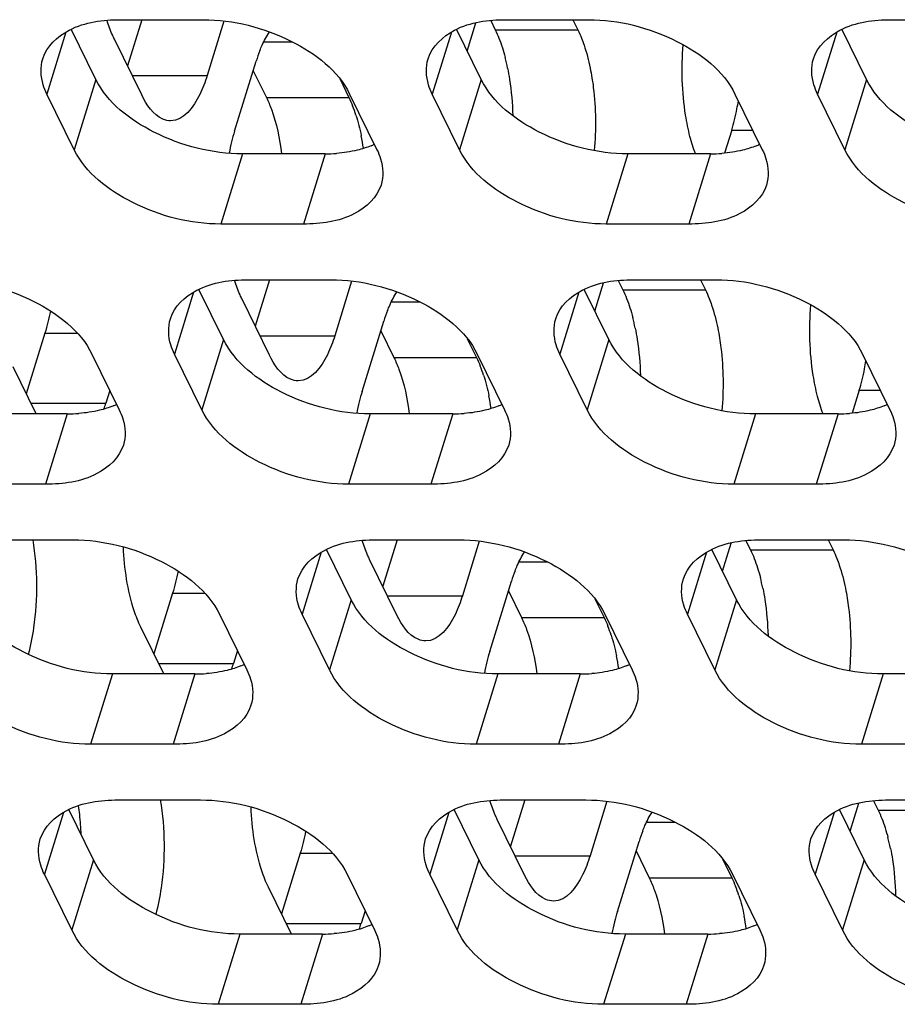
# Model space of a CAD drawing. Header units: millimetres. Extents: x 0 to 420, y 0 to 297.
# Tile 102 of 180: x 144.62 to 149.03, y 149.6 to 154.54. Entities that reach past the tile are written whole.
import ezdxf

# ---------------------------------------------------------------- set-up
doc = ezdxf.new("R2010")
doc.units = ezdxf.units.MM
doc.header["$LTSCALE"] = 23.1
doc.layers.add('ASSI', color=7, linetype='CONTINUOUS')

msp = doc.modelspace()

# ---------------------------------------------------------------- linework, layer by layer
at = {"layer": 'ASSI', "color": 7, "linetype": 'CONTINUOUS'}
for p, q in [((145.128754, 154.540992), (145.543232, 154.540992)), ((145.235875, 154.540992), (145.164104, 154.30874)), ((145.648247, 154.53418), (145.563668, 154.260479)), ((146.987011, 154.536702), (147.00985, 154.490163)), ((147.062982, 154.540992), (147.47746, 154.540992)), ((147.399384, 154.540992), (147.424327, 154.490163)), ((148.99721, 154.540992), (149.411688, 154.540992)), ((145.005341, 154.240798), (144.881646, 154.492863)), ((146.93957, 154.240798), (146.815874, 154.492863)), ((146.86944, 154.383708), (146.913136, 154.525109)), ((148.873798, 154.240798), (148.750102, 154.492863)), ((145.235403, 154.163449), (145.098134, 154.443174)), ((145.700936, 153.980755), (145.809866, 154.333252)), ((145.794952, 154.284991), (145.860923, 154.150558)), ((146.22903, 154.245049), (146.2754, 154.150558)), ((144.896412, 153.888301), (144.759143, 154.168026)), ((146.278893, 154.168026), (146.416162, 153.888301)), ((146.83064, 153.888301), (146.693371, 154.168026)), ((148.213122, 154.168026), (148.35039, 153.888301)), ((148.764868, 153.888301), (148.627599, 154.168026)), ((148.196562, 153.986807), (148.160957, 153.871589)), ((146.155481, 153.867832), (145.741003, 153.867832)), ((148.089709, 153.867832), (147.675231, 153.867832)), ((146.046551, 153.515335), (145.632073, 153.515335)), ((147.980779, 153.515335), (147.566301, 153.515335)), ((145.769342, 153.235611), (146.18382, 153.235611)), ((145.876463, 153.235611), (145.804692, 153.00336)), ((146.288835, 153.228799), (146.204255, 152.955098)), ((147.510027, 153.078327), (147.553723, 153.219728)), ((147.627599, 153.231322), (147.650438, 153.184782)), ((147.70357, 153.235611), (148.118048, 153.235611)), ((148.039972, 153.235611), (148.064915, 153.184782)), ((145.645929, 152.935417), (145.522234, 153.187482)), ((147.580157, 152.935417), (147.456462, 153.187482)), ((145.875991, 152.858068), (145.738722, 153.137793)), ((146.341524, 152.675374), (146.450454, 153.027871)), ((144.749781, 152.96799), (144.655765, 152.663754)), ((146.43554, 152.97961), (146.50151, 152.845177)), ((146.869618, 152.939668), (146.915988, 152.845177)), ((144.985253, 152.862645), (145.122522, 152.58292)), ((145.537, 152.58292), (145.399731, 152.862645)), ((146.919481, 152.862645), (147.05675, 152.58292)), ((147.471228, 152.58292), (147.333959, 152.862645)), ((148.853709, 152.862645), (148.990978, 152.58292)), ((144.705477, 152.562451), (144.589794, 152.798187)), ((145.075116, 152.679525), (145.055328, 152.615493)), ((148.83715, 152.681426), (148.801545, 152.566208)), ((144.86184, 152.562451), (144.447363, 152.562451)), ((146.796069, 152.562451), (146.381591, 152.562451)), ((148.730297, 152.562451), (148.315819, 152.562451)), ((144.752911, 152.209954), (144.338433, 152.209954)), ((146.687139, 152.209954), (146.272661, 152.209954)), ((148.621367, 152.209954), (148.206889, 152.209954)), ((144.475702, 151.93023), (144.890179, 151.93023)), ((146.40993, 151.93023), (146.824408, 151.93023)), ((146.517051, 151.93023), (146.44528, 151.697979)), ((146.929423, 151.923418), (146.844843, 151.649717)), ((148.150615, 151.772946), (148.194311, 151.914347)), ((148.268187, 151.925941), (148.291026, 151.879401)), ((148.344158, 151.93023), (148.758636, 151.93023)), ((148.68056, 151.93023), (148.705503, 151.879401)), ((146.286517, 151.630036), (146.162822, 151.882101)), ((148.220745, 151.630036), (148.09705, 151.882101)), ((146.516578, 151.552687), (146.37931, 151.832412)), ((146.982112, 151.369993), (147.091042, 151.72249)), ((147.076128, 151.674229), (147.142098, 151.539796)), ((145.390369, 151.662609), (145.296353, 151.358373)), ((147.510206, 151.634288), (147.556576, 151.539796)), ((145.625841, 151.557264), (145.76311, 151.277539)), ((146.177587, 151.277539), (146.040319, 151.557264)), ((147.560069, 151.557264), (147.697338, 151.277539)), ((148.111816, 151.277539), (147.974547, 151.557264)), ((145.346065, 151.25707), (145.230382, 151.492806)), ((145.715703, 151.374144), (145.695916, 151.310112)), ((145.502428, 151.25707), (145.087951, 151.25707)), ((147.436656, 151.25707), (147.022179, 151.25707)), ((149.370885, 151.25707), (148.956407, 151.25707)), ((145.393499, 150.904573), (144.979021, 150.904573)), ((147.327727, 150.904573), (146.913249, 150.904573)), ((149.261955, 150.904573), (148.847477, 150.904573)), ((144.992877, 150.324655), (144.869182, 150.576721)), ((145.11629, 150.624849), (145.530767, 150.624849)), ((146.927105, 150.324655), (146.80341, 150.576721)), ((147.050518, 150.624849), (147.464995, 150.624849)), ((147.157639, 150.624849), (147.085868, 150.392598)), ((147.570011, 150.618037), (147.485431, 150.344336)), ((148.861333, 150.324655), (148.737638, 150.576721)), ((148.791203, 150.467565), (148.834899, 150.608966)), ((148.908775, 150.62056), (148.931613, 150.57402)), ((148.984746, 150.624849), (149.399224, 150.624849)), ((147.157166, 150.247306), (147.019898, 150.527031)), ((147.6227, 150.064612), (147.73163, 150.417109)), ((146.030956, 150.357228), (145.93694, 150.052992)), ((147.716716, 150.368848), (147.782686, 150.234415)), ((148.150794, 150.328907), (148.197164, 150.234415)), ((144.883947, 149.972158), (144.746678, 150.251883)), ((146.266429, 150.251883), (146.403698, 149.972158)), ((146.818175, 149.972158), (146.680907, 150.251883)), ((148.200657, 150.251883), (148.337926, 149.972158)), ((148.752403, 149.972158), (148.615135, 150.251883)), ((145.986653, 149.951689), (145.87097, 150.187425)), ((146.356291, 150.068763), (146.336504, 150.004731)), ((146.143016, 149.951689), (145.728539, 149.951689)), ((148.077244, 149.951689), (147.662767, 149.951689)), ((146.034086, 149.599192), (145.619609, 149.599192)), ((147.968315, 149.599192), (147.553837, 149.599192))]:
    msp.add_line(p, q, dxfattribs=at)
at = {"layer": 'ASSI', "color": 9, "linetype": 'CONTINUOUS'}
for p, q in [((147.00985, 154.490163), (147.424327, 154.490163)), ((144.855189, 154.478831), (144.759143, 154.168026)), ((146.789417, 154.478831), (146.693371, 154.168026)), ((148.723645, 154.478831), (148.627599, 154.168026)), ((145.847993, 154.430282), (145.989285, 154.430282)), ((145.005341, 154.240798), (144.896412, 153.888301)), ((145.187787, 154.260479), (145.563668, 154.260479)), ((146.93957, 154.240798), (146.83064, 153.888301)), ((148.873798, 154.240798), (148.764868, 153.888301)), ((145.860923, 154.150558), (146.2754, 154.150558)), ((148.196562, 153.986807), (148.302051, 153.986807)), ((145.741003, 153.867832), (145.632073, 153.515335)), ((146.155481, 153.867832), (146.046551, 153.515335)), ((147.675231, 153.867832), (147.566301, 153.515335)), ((148.089709, 153.867832), (147.980779, 153.515335)), ((145.495777, 153.17345), (145.399731, 152.862645)), ((147.430005, 153.17345), (147.333959, 152.862645)), ((147.650438, 153.184782), (148.064915, 153.184782)), ((146.488581, 153.124901), (146.629873, 153.124901)), ((144.749781, 152.96799), (144.910437, 152.96799)), ((145.828375, 152.955098), (146.204255, 152.955098)), ((145.645929, 152.935417), (145.537, 152.58292)), ((147.580157, 152.935417), (147.471228, 152.58292)), ((146.50151, 152.845177), (146.915988, 152.845177)), ((148.83715, 152.681426), (148.942639, 152.681426)), ((144.679448, 152.615493), (145.055328, 152.615493)), ((144.86184, 152.562451), (144.752911, 152.209954)), ((146.381591, 152.562451), (146.272661, 152.209954)), ((146.796069, 152.562451), (146.687139, 152.209954)), ((148.315819, 152.562451), (148.206889, 152.209954)), ((148.730297, 152.562451), (148.621367, 152.209954)), ((146.136365, 151.868069), (146.040319, 151.557264)), ((148.070593, 151.868069), (147.974547, 151.557264)), ((148.291026, 151.879401), (148.705503, 151.879401)), ((147.129169, 151.81952), (147.270461, 151.81952)), ((145.390369, 151.662609), (145.551025, 151.662609)), ((146.286517, 151.630036), (146.177587, 151.277539)), ((146.468963, 151.649717), (146.844843, 151.649717)), ((148.220745, 151.630036), (148.111816, 151.277539)), ((147.142098, 151.539796), (147.556576, 151.539796)), ((145.320036, 151.310112), (145.695916, 151.310112)), ((145.087951, 151.25707), (144.979021, 150.904573)), ((145.502428, 151.25707), (145.393499, 150.904573)), ((147.022179, 151.25707), (146.913249, 150.904573)), ((147.436656, 151.25707), (147.327727, 150.904573)), ((148.956407, 151.25707), (148.847477, 150.904573)), ((144.842724, 150.562688), (144.746678, 150.251883)), ((146.776953, 150.562688), (146.680907, 150.251883)), ((148.711181, 150.562688), (148.615135, 150.251883)), ((148.931613, 150.57402), (149.346091, 150.57402)), ((147.769757, 150.514139), (147.911049, 150.514139)), ((146.030956, 150.357228), (146.191613, 150.357228)), ((147.109551, 150.344336), (147.485431, 150.344336)), ((144.992877, 150.324655), (144.883947, 149.972158)), ((146.927105, 150.324655), (146.818175, 149.972158)), ((148.861333, 150.324655), (148.752403, 149.972158)), ((147.782686, 150.234415), (148.197164, 150.234415)), ((145.960624, 150.004731), (146.336504, 150.004731)), ((145.728539, 149.951689), (145.619609, 149.599192)), ((146.143016, 149.951689), (146.034086, 149.599192)), ((147.662767, 149.951689), (147.553837, 149.599192)), ((148.077244, 149.951689), (147.968315, 149.599192))]:
    msp.add_line(p, q, dxfattribs=at)
at = {"layer": 'ASSI', "color": 7, "linetype": 'CONTINUOUS'}
for centre, radius, start, end in [((146.529113, 154.112048), 0.752494, 158.635784, 162.904747), ((146.036547, 154.088191), 1.056205, 11.459781, 14.458745), ((145.601563, 153.835372), 0.744282, 17.729271, 21.502933), ((147.140967, 154.301673), 1.101784, 346.204508, 349.109209), ((147.020731, 154.325305), 1.224319, 349.086316, 351.00487), ((147.309955, 154.259833), 0.927694, 342.88405, 346.225301), ((146.587544, 153.707728), 0.927694, 162.88405, 166.225301), ((145.140877, 153.715748), 1.220735, 8.464441, 11.466907), ((146.760611, 153.664959), 1.105968, 166.208118, 169.269945), ((146.230831, 154.284866), 0.407276, 292.495016, 294.992011), ((148.165059, 154.284866), 0.407276, 292.495016, 294.992011), ((146.155933, 154.638256), 0.770424, 269.966393, 274.265148), ((148.090161, 154.638256), 0.770424, 269.966393, 274.265148), ((147.169701, 152.806667), 0.752494, 158.635784, 162.904747), ((146.677134, 152.78281), 1.056205, 11.459781, 14.458745), ((146.242151, 152.529991), 0.744282, 17.729271, 21.502933), ((147.661319, 153.019924), 1.224319, 349.086316, 351.00487), ((147.781555, 152.996292), 1.101784, 346.204508, 349.109209), ((147.950543, 152.954452), 0.927694, 342.88405, 346.225301), ((147.228132, 152.402348), 0.927694, 162.88405, 166.225301), ((145.781465, 152.410367), 1.220735, 8.464441, 11.466907), ((144.298334, 152.849135), 0.792231, 340.648644, 342.847408), ((144.937191, 152.979485), 0.407276, 292.495016, 294.992011), ((147.401199, 152.359578), 1.105968, 166.208118, 169.269945), ((146.871419, 152.979485), 0.407276, 292.495016, 294.992011), ((148.805647, 152.979485), 0.407276, 292.495016, 294.992011), ((144.862292, 153.332875), 0.770424, 269.966393, 274.265148), ((146.79652, 153.332875), 0.770424, 269.966393, 274.265148), ((148.730749, 153.332875), 0.770424, 269.966393, 274.265148), ((147.810288, 151.501286), 0.752494, 158.635784, 162.904747), ((147.317722, 151.477429), 1.056205, 11.459781, 14.458745), ((146.882739, 151.22461), 0.744282, 17.729271, 21.502933), ((147.86872, 151.096967), 0.927694, 162.88405, 166.225301), ((146.422053, 151.104986), 1.220735, 8.464441, 11.466907), ((144.938922, 151.543754), 0.792231, 340.648644, 342.847408), ((145.577778, 151.674104), 0.407276, 292.495016, 294.992011), ((148.041787, 151.054197), 1.105968, 166.208118, 169.269945), ((147.512007, 151.674104), 0.407276, 292.495016, 294.992011), ((145.50288, 152.027494), 0.770424, 269.966393, 274.265148), ((147.437108, 152.027494), 0.770424, 269.966393, 274.265148), ((143.576361, 150.405738), 1.355595, 6.17695, 8.069783), ((143.459851, 150.393726), 1.472721, 2.210719, 6.153822), ((148.450876, 150.195905), 0.752494, 158.635784, 162.904747), ((147.95831, 150.172048), 1.056205, 11.459781, 14.458745), ((147.523327, 149.919229), 0.744282, 17.729271, 21.502933), ((148.509308, 149.791586), 0.927694, 162.88405, 166.225301), ((147.062641, 149.799605), 1.220735, 8.464441, 11.466907), ((145.57951, 150.238373), 0.792231, 340.648644, 342.847408), ((146.218366, 150.368723), 0.407276, 292.495016, 294.992011), ((148.682375, 149.748816), 1.105968, 166.208118, 169.269945), ((148.152594, 150.368723), 0.407276, 292.495016, 294.992011), ((146.143468, 150.722113), 0.770424, 269.966393, 274.265148), ((148.077696, 150.722113), 0.770424, 269.966393, 274.265148)]:
    msp.add_arc(centre, radius, start, end, dxfattribs=at)
for points, knots in [([(144.738545, 154.345237), (144.757787, 154.40743), (144.884785, 154.523135), (145.041214, 154.540992), (145.128754, 154.540992)], [0, 0, 0, 0, 0.42649912, 1, 1, 1, 1]), ([(145.098134, 154.443174), (145.094655, 154.450262), (145.080497, 154.480922), (145.068952, 154.51275), (145.061223, 154.537435)], [0, 0, 0, 0, 0.2338672, 1, 1, 1, 1]), ([(145.543232, 154.540992), (145.695765, 154.540992), (145.976878, 154.469924), (146.221192, 154.285609), (146.278893, 154.168026)], [0, 0, 0, 0, 0.53801512, 1, 1, 1, 1]), ([(146.672774, 154.345237), (146.692015, 154.40743), (146.819013, 154.523135), (146.975443, 154.540992), (147.062982, 154.540992)], [0, 0, 0, 0, 0.42649912, 1, 1, 1, 1]), ([(147.47746, 154.540992), (147.629993, 154.540992), (147.911106, 154.469924), (148.15542, 154.285609), (148.213122, 154.168026)], [0, 0, 0, 0, 0.53801512, 1, 1, 1, 1]), ([(148.607002, 154.345237), (148.626243, 154.40743), (148.753241, 154.523135), (148.909671, 154.540992), (148.99721, 154.540992)], [0, 0, 0, 0, 0.42649912, 1, 1, 1, 1]), ([(145.828328, 154.386178), (145.831814, 154.395055), (145.84537, 154.427497), (145.861841, 154.458848), (145.87619, 154.48009)], [0, 0, 0, 0, 0.27117382, 1, 1, 1, 1]), ([(147.442969, 154.447793), (147.447416, 154.436546), (147.465213, 154.387675), (147.478219, 154.337135), (147.486173, 154.298038)], [0, 0, 0, 0, 0.23262552, 1, 1, 1, 1]), ([(147.987127, 153.95526), (147.978096, 153.990184), (147.94781, 154.141278), (147.943557, 154.297225), (147.953515, 154.414673)], [0, 0, 0, 0, 0.23432621, 1, 1, 1, 1]), ([(144.759143, 154.168026), (144.751877, 154.182831), (144.729039, 154.238463), (144.725613, 154.303436), (144.738545, 154.345237)], [0, 0, 0, 0, 0.2737353, 1, 1, 1, 1]), ([(146.693371, 154.168026), (146.686105, 154.182831), (146.663267, 154.238463), (146.659841, 154.303436), (146.672774, 154.345237)], [0, 0, 0, 0, 0.2737353, 1, 1, 1, 1]), ([(148.627599, 154.168026), (148.620333, 154.182831), (148.597495, 154.238463), (148.594069, 154.303436), (148.607002, 154.345237)], [0, 0, 0, 0, 0.2737353, 1, 1, 1, 1]), ([(147.071695, 154.298038), (147.075507, 154.2793), (147.089437, 154.200778), (147.096131, 154.121031), (147.097725, 154.060444)], [0, 0, 0, 0, 0.23982912, 1, 1, 1, 1]), ([(147.486173, 154.298038), (147.492789, 154.265518), (147.514449, 154.128737), (147.516151, 153.988914), (147.506654, 153.884124)], [0, 0, 0, 0, 0.23977242, 1, 1, 1, 1]), ([(145.741003, 153.867832), (145.58847, 153.867832), (145.307357, 153.9389), (145.063043, 154.123215), (145.005341, 154.240798)], [0, 0, 0, 0, 0.53801512, 1, 1, 1, 1]), ([(145.563668, 154.260479), (145.553593, 154.227879), (145.521733, 154.138951), (145.446082, 154.033449), (145.380539, 154.033454)], [0, 0, 0, 0, 0.34235998, 1, 1, 1, 1]), ([(147.675231, 153.867832), (147.522698, 153.867832), (147.241585, 153.9389), (146.997271, 154.123215), (146.93957, 154.240798)], [0, 0, 0, 0, 0.53801512, 1, 1, 1, 1]), ([(149.609459, 153.867832), (149.456926, 153.867832), (149.175813, 153.9389), (148.931499, 154.123215), (148.873798, 154.240798)], [0, 0, 0, 0, 0.53801512, 1, 1, 1, 1]), ([(145.380539, 154.033454), (145.367251, 154.033455), (145.29979, 154.049917), (145.259104, 154.115151), (145.235403, 154.163449)], [0, 0, 0, 0, 0.19807466, 1, 1, 1, 1]), ([(145.860923, 154.150558), (145.870328, 154.131391), (145.907876, 154.040882), (145.92791, 153.943941), (145.937628, 153.8681)], [0, 0, 0, 0, 0.21827476, 1, 1, 1, 1]), ([(145.632073, 153.515335), (145.47954, 153.515335), (145.198427, 153.586403), (144.954113, 153.770718), (144.896412, 153.888301)], [0, 0, 0, 0, 0.53801512, 1, 1, 1, 1]), ([(146.416162, 153.888301), (146.423428, 153.873496), (146.446266, 153.817864), (146.449692, 153.752891), (146.43676, 153.711089)], [0, 0, 0, 0, 0.2737353, 1, 1, 1, 1]), ([(147.566301, 153.515335), (147.413768, 153.515335), (147.132655, 153.586403), (146.888341, 153.770718), (146.83064, 153.888301)], [0, 0, 0, 0, 0.53801512, 1, 1, 1, 1]), ([(148.35039, 153.888301), (148.357656, 153.873496), (148.380494, 153.817864), (148.38392, 153.752891), (148.370988, 153.711089)], [0, 0, 0, 0, 0.2737353, 1, 1, 1, 1]), ([(149.50053, 153.515335), (149.347996, 153.515335), (149.066883, 153.586403), (148.822569, 153.770718), (148.764868, 153.888301)], [0, 0, 0, 0, 0.53801512, 1, 1, 1, 1]), ([(146.43676, 153.711089), (146.417518, 153.648896), (146.29052, 153.533192), (146.134091, 153.515335), (146.046551, 153.515335)], [0, 0, 0, 0, 0.42649912, 1, 1, 1, 1]), ([(148.370988, 153.711089), (148.351747, 153.648896), (148.224748, 153.533192), (148.068319, 153.515335), (147.980779, 153.515335)], [0, 0, 0, 0, 0.42649912, 1, 1, 1, 1]), ([(144.249592, 153.235611), (144.402125, 153.235611), (144.683238, 153.164543), (144.927552, 152.980228), (144.985253, 152.862645)], [0, 0, 0, 0, 0.53801512, 1, 1, 1, 1]), ([(145.379133, 153.039857), (145.398374, 153.102049), (145.525373, 153.217754), (145.681802, 153.235611), (145.769342, 153.235611)], [0, 0, 0, 0, 0.42649912, 1, 1, 1, 1]), ([(145.738722, 153.137793), (145.735243, 153.144881), (145.721085, 153.175541), (145.709539, 153.207369), (145.701811, 153.232054)], [0, 0, 0, 0, 0.2338672, 1, 1, 1, 1]), ([(146.18382, 153.235611), (146.336353, 153.235611), (146.617466, 153.164543), (146.86178, 152.980228), (146.919481, 152.862645)], [0, 0, 0, 0, 0.53801512, 1, 1, 1, 1]), ([(147.313361, 153.039857), (147.332603, 153.102049), (147.459601, 153.217754), (147.61603, 153.235611), (147.70357, 153.235611)], [0, 0, 0, 0, 0.42649912, 1, 1, 1, 1]), ([(148.118048, 153.235611), (148.270581, 153.235611), (148.551694, 153.164543), (148.796008, 152.980228), (148.853709, 152.862645)], [0, 0, 0, 0, 0.53801512, 1, 1, 1, 1]), ([(146.468916, 153.080797), (146.472402, 153.089674), (146.485958, 153.122116), (146.502429, 153.153467), (146.516777, 153.174709)], [0, 0, 0, 0, 0.27117382, 1, 1, 1, 1]), ([(148.083557, 153.142412), (148.088004, 153.131165), (148.105801, 153.082294), (148.118807, 153.031754), (148.126761, 152.992657)], [0, 0, 0, 0, 0.23262552, 1, 1, 1, 1]), ([(148.627715, 152.649879), (148.618683, 152.684803), (148.588398, 152.835897), (148.584145, 152.991844), (148.594103, 153.109292)], [0, 0, 0, 0, 0.23432621, 1, 1, 1, 1]), ([(145.399731, 152.862645), (145.392465, 152.87745), (145.369627, 152.933082), (145.366201, 152.998055), (145.379133, 153.039857)], [0, 0, 0, 0, 0.2737353, 1, 1, 1, 1]), ([(147.333959, 152.862645), (147.326693, 152.87745), (147.303855, 152.933082), (147.300429, 152.998055), (147.313361, 153.039857)], [0, 0, 0, 0, 0.2737353, 1, 1, 1, 1]), ([(146.204255, 152.955098), (146.194181, 152.922498), (146.162321, 152.83357), (146.08667, 152.728068), (146.021127, 152.728073)], [0, 0, 0, 0, 0.34235998, 1, 1, 1, 1]), ([(147.712283, 152.992657), (147.716095, 152.973919), (147.730025, 152.895397), (147.736719, 152.81565), (147.738312, 152.755063)], [0, 0, 0, 0, 0.23982912, 1, 1, 1, 1]), ([(148.126761, 152.992657), (148.133377, 152.960137), (148.155036, 152.823356), (148.156739, 152.683533), (148.147242, 152.578743)], [0, 0, 0, 0, 0.23977242, 1, 1, 1, 1]), ([(146.381591, 152.562451), (146.229057, 152.562451), (145.947944, 152.633519), (145.703631, 152.817834), (145.645929, 152.935417)], [0, 0, 0, 0, 0.53801512, 1, 1, 1, 1]), ([(148.315819, 152.562451), (148.163286, 152.562451), (147.882173, 152.633519), (147.637859, 152.817834), (147.580157, 152.935417)], [0, 0, 0, 0, 0.53801512, 1, 1, 1, 1]), ([(146.021127, 152.728073), (146.007839, 152.728074), (145.940378, 152.744536), (145.899692, 152.809771), (145.875991, 152.858068)], [0, 0, 0, 0, 0.19807466, 1, 1, 1, 1]), ([(146.50151, 152.845177), (146.510916, 152.82601), (146.548464, 152.735501), (146.568498, 152.63856), (146.578216, 152.562719)], [0, 0, 0, 0, 0.21827476, 1, 1, 1, 1]), ([(145.122522, 152.58292), (145.129788, 152.568115), (145.152626, 152.512483), (145.156052, 152.44751), (145.143119, 152.405708)], [0, 0, 0, 0, 0.2737353, 1, 1, 1, 1]), ([(146.272661, 152.209954), (146.120128, 152.209954), (145.839015, 152.281022), (145.594701, 152.465337), (145.537, 152.58292)], [0, 0, 0, 0, 0.53801512, 1, 1, 1, 1]), ([(147.05675, 152.58292), (147.064016, 152.568115), (147.086854, 152.512483), (147.09028, 152.44751), (147.077348, 152.405708)], [0, 0, 0, 0, 0.2737353, 1, 1, 1, 1]), ([(148.206889, 152.209954), (148.054356, 152.209954), (147.773243, 152.281022), (147.528929, 152.465337), (147.471228, 152.58292)], [0, 0, 0, 0, 0.53801512, 1, 1, 1, 1]), ([(148.990978, 152.58292), (148.998244, 152.568115), (149.021082, 152.512483), (149.024508, 152.44751), (149.011576, 152.405708)], [0, 0, 0, 0, 0.2737353, 1, 1, 1, 1]), ([(145.143119, 152.405708), (145.123878, 152.343515), (144.99688, 152.227811), (144.84045, 152.209954), (144.752911, 152.209954)], [0, 0, 0, 0, 0.42649912, 1, 1, 1, 1]), ([(147.077348, 152.405708), (147.058106, 152.343515), (146.931108, 152.227811), (146.774678, 152.209954), (146.687139, 152.209954)], [0, 0, 0, 0, 0.42649912, 1, 1, 1, 1]), ([(149.011576, 152.405708), (148.992335, 152.343515), (148.865336, 152.227811), (148.708907, 152.209954), (148.621367, 152.209954)], [0, 0, 0, 0, 0.42649912, 1, 1, 1, 1]), ([(144.687954, 151.930512), (144.711961, 151.785356), (144.713751, 151.588704), (144.677052, 151.399436), (144.665293, 151.355559)], [0, 0, 0, 0, 0.76408859, 1, 1, 1, 1]), ([(144.890179, 151.93023), (145.042713, 151.93023), (145.323826, 151.859162), (145.56814, 151.674847), (145.625841, 151.557264)], [0, 0, 0, 0, 0.53801512, 1, 1, 1, 1]), ([(146.019721, 151.734476), (146.038962, 151.796668), (146.165961, 151.912373), (146.32239, 151.93023), (146.40993, 151.93023)], [0, 0, 0, 0, 0.42649912, 1, 1, 1, 1]), ([(146.37931, 151.832412), (146.375831, 151.8395), (146.361673, 151.87016), (146.350127, 151.901988), (146.342399, 151.926673)], [0, 0, 0, 0, 0.2338672, 1, 1, 1, 1]), ([(146.824408, 151.93023), (146.976941, 151.93023), (147.258054, 151.859162), (147.502368, 151.674847), (147.560069, 151.557264)], [0, 0, 0, 0, 0.53801512, 1, 1, 1, 1]), ([(147.953949, 151.734476), (147.97319, 151.796668), (148.100189, 151.912373), (148.256618, 151.93023), (148.344158, 151.93023)], [0, 0, 0, 0, 0.42649912, 1, 1, 1, 1]), ([(148.758636, 151.93023), (148.911169, 151.93023), (149.192282, 151.859162), (149.436596, 151.674847), (149.494297, 151.557264)], [0, 0, 0, 0, 0.53801512, 1, 1, 1, 1]), ([(145.230382, 151.492806), (145.217451, 151.519158), (145.167521, 151.647561), (145.148378, 151.78607), (145.143525, 151.893955)], [0, 0, 0, 0, 0.21371573, 1, 1, 1, 1]), ([(147.109504, 151.775416), (147.11299, 151.784293), (147.126546, 151.816735), (147.143017, 151.848086), (147.157365, 151.869328)], [0, 0, 0, 0, 0.27117382, 1, 1, 1, 1]), ([(148.724145, 151.837032), (148.728592, 151.825784), (148.746389, 151.776913), (148.759395, 151.726373), (148.767349, 151.687276)], [0, 0, 0, 0, 0.23262552, 1, 1, 1, 1]), ([(146.040319, 151.557264), (146.033053, 151.572069), (146.010215, 151.627701), (146.006789, 151.692674), (146.019721, 151.734476)], [0, 0, 0, 0, 0.2737353, 1, 1, 1, 1]), ([(147.974547, 151.557264), (147.967281, 151.572069), (147.944443, 151.627701), (147.941017, 151.692674), (147.953949, 151.734476)], [0, 0, 0, 0, 0.2737353, 1, 1, 1, 1]), ([(148.352871, 151.687276), (148.356683, 151.668538), (148.370613, 151.590016), (148.377307, 151.510269), (148.3789, 151.449683)], [0, 0, 0, 0, 0.23982912, 1, 1, 1, 1]), ([(148.767349, 151.687276), (148.773965, 151.654756), (148.795624, 151.517975), (148.797327, 151.378152), (148.78783, 151.273362)], [0, 0, 0, 0, 0.23977242, 1, 1, 1, 1]), ([(145.087951, 151.25707), (144.935417, 151.25707), (144.654304, 151.328138), (144.409991, 151.512453), (144.352289, 151.630036)], [0, 0, 0, 0, 0.53801512, 1, 1, 1, 1]), ([(147.022179, 151.25707), (146.869645, 151.25707), (146.588532, 151.328138), (146.344219, 151.512453), (146.286517, 151.630036)], [0, 0, 0, 0, 0.53801512, 1, 1, 1, 1]), ([(146.844843, 151.649717), (146.834769, 151.617117), (146.802909, 151.528189), (146.727258, 151.422687), (146.661715, 151.422692)], [0, 0, 0, 0, 0.34235998, 1, 1, 1, 1]), ([(148.956407, 151.25707), (148.803873, 151.25707), (148.52276, 151.328138), (148.278447, 151.512453), (148.220745, 151.630036)], [0, 0, 0, 0, 0.53801512, 1, 1, 1, 1]), ([(146.661715, 151.422692), (146.648427, 151.422693), (146.580966, 151.439155), (146.540279, 151.50439), (146.516578, 151.552687)], [0, 0, 0, 0, 0.19807466, 1, 1, 1, 1]), ([(147.142098, 151.539796), (147.151504, 151.520629), (147.189052, 151.43012), (147.209086, 151.33318), (147.218804, 151.257338)], [0, 0, 0, 0, 0.21827476, 1, 1, 1, 1]), ([(144.979021, 150.904573), (144.826487, 150.904573), (144.545374, 150.975641), (144.301061, 151.159956), (144.243359, 151.277539)], [0, 0, 0, 0, 0.53801512, 1, 1, 1, 1]), ([(145.76311, 151.277539), (145.770376, 151.262734), (145.793214, 151.207102), (145.79664, 151.142129), (145.783707, 151.100327)], [0, 0, 0, 0, 0.2737353, 1, 1, 1, 1]), ([(146.913249, 150.904573), (146.760716, 150.904573), (146.479603, 150.975641), (146.235289, 151.159956), (146.177587, 151.277539)], [0, 0, 0, 0, 0.53801512, 1, 1, 1, 1]), ([(147.697338, 151.277539), (147.704604, 151.262734), (147.727442, 151.207102), (147.730868, 151.142129), (147.717935, 151.100327)], [0, 0, 0, 0, 0.2737353, 1, 1, 1, 1]), ([(148.847477, 150.904573), (148.694944, 150.904573), (148.413831, 150.975641), (148.169517, 151.159956), (148.111816, 151.277539)], [0, 0, 0, 0, 0.53801512, 1, 1, 1, 1]), ([(145.783707, 151.100327), (145.764466, 151.038135), (145.637468, 150.92243), (145.481038, 150.904573), (145.393499, 150.904573)], [0, 0, 0, 0, 0.42649912, 1, 1, 1, 1]), ([(147.717935, 151.100327), (147.698694, 151.038135), (147.571696, 150.92243), (147.415266, 150.904573), (147.327727, 150.904573)], [0, 0, 0, 0, 0.42649912, 1, 1, 1, 1]), ([(144.726081, 150.429095), (144.745322, 150.491288), (144.872321, 150.606992), (145.02875, 150.624849), (145.11629, 150.624849)], [0, 0, 0, 0, 0.42649912, 1, 1, 1, 1]), ([(145.328542, 150.625131), (145.352549, 150.479975), (145.354338, 150.283323), (145.31764, 150.094056), (145.305881, 150.050178)], [0, 0, 0, 0, 0.76408859, 1, 1, 1, 1]), ([(145.530767, 150.624849), (145.683301, 150.624849), (145.964414, 150.553781), (146.208728, 150.369466), (146.266429, 150.251883)], [0, 0, 0, 0, 0.53801512, 1, 1, 1, 1]), ([(145.87097, 150.187425), (145.858039, 150.213777), (145.808109, 150.34218), (145.788966, 150.480689), (145.784113, 150.588574)], [0, 0, 0, 0, 0.21371573, 1, 1, 1, 1]), ([(146.660309, 150.429095), (146.67955, 150.491288), (146.806549, 150.606992), (146.962978, 150.624849), (147.050518, 150.624849)], [0, 0, 0, 0, 0.42649912, 1, 1, 1, 1]), ([(147.019898, 150.527031), (147.016419, 150.534119), (147.002261, 150.564779), (146.990715, 150.596607), (146.982987, 150.621292)], [0, 0, 0, 0, 0.2338672, 1, 1, 1, 1]), ([(147.464995, 150.624849), (147.617529, 150.624849), (147.898642, 150.553781), (148.142956, 150.369466), (148.200657, 150.251883)], [0, 0, 0, 0, 0.53801512, 1, 1, 1, 1]), ([(148.594537, 150.429095), (148.613778, 150.491288), (148.740777, 150.606992), (148.897206, 150.624849), (148.984746, 150.624849)], [0, 0, 0, 0, 0.42649912, 1, 1, 1, 1]), ([(147.750092, 150.470035), (147.753578, 150.478912), (147.767133, 150.511354), (147.783605, 150.542705), (147.797953, 150.563947)], [0, 0, 0, 0, 0.27117382, 1, 1, 1, 1]), ([(144.746678, 150.251883), (144.739413, 150.266688), (144.716575, 150.32232), (144.713149, 150.387293), (144.726081, 150.429095)], [0, 0, 0, 0, 0.2737353, 1, 1, 1, 1]), ([(146.680907, 150.251883), (146.673641, 150.266688), (146.650803, 150.32232), (146.647377, 150.387293), (146.660309, 150.429095)], [0, 0, 0, 0, 0.2737353, 1, 1, 1, 1]), ([(148.615135, 150.251883), (148.607869, 150.266688), (148.585031, 150.32232), (148.581605, 150.387293), (148.594537, 150.429095)], [0, 0, 0, 0, 0.2737353, 1, 1, 1, 1]), ([(148.993459, 150.381895), (148.997271, 150.363157), (149.011201, 150.284635), (149.017894, 150.204888), (149.019488, 150.144302)], [0, 0, 0, 0, 0.23982912, 1, 1, 1, 1]), ([(147.485431, 150.344336), (147.475357, 150.311736), (147.443497, 150.222808), (147.367846, 150.117306), (147.302303, 150.117311)], [0, 0, 0, 0, 0.34235998, 1, 1, 1, 1]), ([(145.728539, 149.951689), (145.576005, 149.951689), (145.294892, 150.022757), (145.050579, 150.207072), (144.992877, 150.324655)], [0, 0, 0, 0, 0.53801512, 1, 1, 1, 1]), ([(147.662767, 149.951689), (147.510233, 149.951689), (147.22912, 150.022757), (146.984807, 150.207072), (146.927105, 150.324655)], [0, 0, 0, 0, 0.53801512, 1, 1, 1, 1]), ([(149.596995, 149.951689), (149.444461, 149.951689), (149.163348, 150.022757), (148.919035, 150.207072), (148.861333, 150.324655)], [0, 0, 0, 0, 0.53801512, 1, 1, 1, 1]), ([(147.302303, 150.117311), (147.289015, 150.117312), (147.221554, 150.133775), (147.180867, 150.199009), (147.157166, 150.247306)], [0, 0, 0, 0, 0.19807466, 1, 1, 1, 1]), ([(147.782686, 150.234415), (147.792092, 150.215248), (147.82964, 150.124739), (147.849674, 150.027799), (147.859392, 149.951957)], [0, 0, 0, 0, 0.21827476, 1, 1, 1, 1]), ([(145.619609, 149.599192), (145.467075, 149.599192), (145.185962, 149.67026), (144.941649, 149.854575), (144.883947, 149.972158)], [0, 0, 0, 0, 0.53801512, 1, 1, 1, 1]), ([(146.403698, 149.972158), (146.410963, 149.957353), (146.433802, 149.901721), (146.437228, 149.836748), (146.424295, 149.794947)], [0, 0, 0, 0, 0.2737353, 1, 1, 1, 1]), ([(147.553837, 149.599192), (147.401303, 149.599192), (147.12019, 149.67026), (146.875877, 149.854575), (146.818175, 149.972158)], [0, 0, 0, 0, 0.53801512, 1, 1, 1, 1]), ([(148.337926, 149.972158), (148.345192, 149.957353), (148.36803, 149.901721), (148.371456, 149.836748), (148.358523, 149.794947)], [0, 0, 0, 0, 0.2737353, 1, 1, 1, 1]), ([(149.488065, 149.599192), (149.335532, 149.599192), (149.054419, 149.67026), (148.810105, 149.854575), (148.752403, 149.972158)], [0, 0, 0, 0, 0.53801512, 1, 1, 1, 1]), ([(146.424295, 149.794947), (146.405054, 149.732754), (146.278056, 149.617049), (146.121626, 149.599192), (146.034086, 149.599192)], [0, 0, 0, 0, 0.42649912, 1, 1, 1, 1]), ([(148.358523, 149.794947), (148.339282, 149.732754), (148.212284, 149.617049), (148.055854, 149.599192), (147.968315, 149.599192)], [0, 0, 0, 0, 0.42649912, 1, 1, 1, 1])]:
    msp.add_open_spline(points, degree=3, knots=knots, dxfattribs=at)
for points in [[(147.00985, 154.490163), (147.016647, 154.476311), (147.022819, 154.462142), (147.028492, 154.447793)], [(147.424327, 154.490163), (147.431125, 154.476311), (147.437296, 154.462142), (147.442969, 154.447793)], [(147.028492, 154.447793), (147.040834, 154.416573), (147.050894, 154.384409), (147.059299, 154.351907)], [(146.2754, 154.150558), (146.282197, 154.136706), (146.288369, 154.122537), (146.294042, 154.108188)], [(146.310496, 154.062021), (146.321396, 154.028065), (146.330136, 153.993378), (146.337246, 153.958432)], [(148.014818, 153.867405), (148.003892, 153.8961), (147.994814, 153.925532), (147.987127, 153.95526)], [(146.386656, 153.908578), (146.364203, 153.899273), (146.340901, 153.891879), (146.317297, 153.886087)], [(148.320884, 153.908578), (148.298431, 153.899273), (148.27513, 153.891879), (148.251525, 153.886087)], [(146.317297, 153.886087), (146.283206, 153.877721), (146.248234, 153.872598), (146.213231, 153.869966)], [(148.251525, 153.886087), (148.217434, 153.877721), (148.182462, 153.872598), (148.147459, 153.869966)], [(147.650438, 153.184782), (147.657235, 153.17093), (147.663407, 153.156762), (147.669079, 153.142412)], [(148.064915, 153.184782), (148.071713, 153.17093), (148.077884, 153.156762), (148.083557, 153.142412)], [(147.669079, 153.142412), (147.681422, 153.111192), (147.691482, 153.079028), (147.699887, 153.046526)], [(144.776865, 153.078554), (144.769797, 153.041274), (144.760984, 153.004243), (144.749781, 152.96799)], [(146.915988, 152.845177), (146.922785, 152.831325), (146.928957, 152.817156), (146.93463, 152.802807)], [(146.951084, 152.75664), (146.961984, 152.722684), (146.970724, 152.687997), (146.977834, 152.653051)], [(145.093016, 152.603197), (145.070563, 152.593892), (145.047261, 152.586498), (145.023657, 152.580706)], [(147.027244, 152.603197), (147.004791, 152.593892), (146.981489, 152.586498), (146.957885, 152.580706)], [(148.655406, 152.562024), (148.64448, 152.590719), (148.635402, 152.620151), (148.627715, 152.649879)], [(148.961472, 152.603197), (148.939019, 152.593892), (148.915717, 152.586498), (148.892113, 152.580706)], [(145.023657, 152.580706), (144.989566, 152.57234), (144.954594, 152.567217), (144.91959, 152.564585)], [(146.957885, 152.580706), (146.923794, 152.57234), (146.888822, 152.567217), (146.853819, 152.564585)], [(148.892113, 152.580706), (148.858022, 152.57234), (148.82305, 152.567217), (148.788047, 152.564585)], [(148.291026, 151.879401), (148.297823, 151.865549), (148.303994, 151.851381), (148.309667, 151.837032)], [(148.705503, 151.879401), (148.7123, 151.865549), (148.718472, 151.851381), (148.724145, 151.837032)], [(148.309667, 151.837032), (148.32201, 151.805812), (148.33207, 151.773647), (148.340475, 151.741145)], [(145.417453, 151.773174), (145.410385, 151.735893), (145.401572, 151.698862), (145.390369, 151.662609)], [(147.556576, 151.539796), (147.563373, 151.525944), (147.569545, 151.511775), (147.575218, 151.497426)], [(147.591672, 151.451259), (147.602571, 151.417303), (147.611312, 151.382617), (147.618422, 151.34767)], [(145.664245, 151.275325), (145.630154, 151.266959), (145.595182, 151.261836), (145.560178, 151.259204)], [(145.733604, 151.297816), (145.71115, 151.288511), (145.687849, 151.281117), (145.664245, 151.275325)], [(147.598473, 151.275325), (147.564382, 151.266959), (147.52941, 151.261836), (147.494406, 151.259204)], [(147.667832, 151.297816), (147.645379, 151.288511), (147.622077, 151.281117), (147.598473, 151.275325)], [(148.931613, 150.57402), (148.938411, 150.560168), (148.944582, 150.546), (148.950255, 150.531651)], [(148.950255, 150.531651), (148.962598, 150.500431), (148.972658, 150.468266), (148.981063, 150.435764)], [(146.058041, 150.467793), (146.050973, 150.430512), (146.04216, 150.393481), (146.030956, 150.357228)], [(148.197164, 150.234415), (148.203961, 150.220563), (148.210133, 150.206394), (148.215806, 150.192045)], [(148.23226, 150.145878), (148.243159, 150.111922), (148.2519, 150.077236), (148.259009, 150.042289)], [(146.374192, 149.992435), (146.351738, 149.983131), (146.328437, 149.975736), (146.304833, 149.969944)], [(148.30842, 149.992435), (148.285966, 149.983131), (148.262665, 149.975736), (148.239061, 149.969944)], [(146.304833, 149.969944), (146.270741, 149.961578), (146.23577, 149.956455), (146.200766, 149.953823)], [(148.239061, 149.969944), (148.20497, 149.961578), (148.169998, 149.956455), (148.134994, 149.953823)]]:
    msp.add_open_spline(points, degree=3, dxfattribs=at)

doc.saveas('drawing.dxf')
